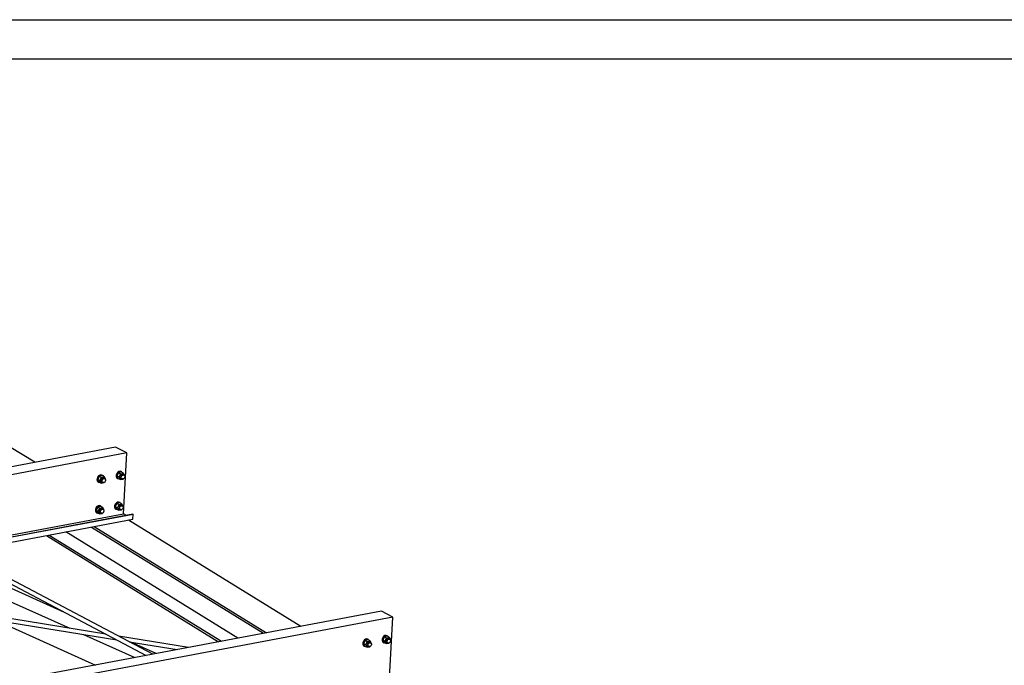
# Paper-space layout 'A0 Advance Steel' of a CAD drawing. Header units: millimetres. Extents: x -21 to 1320, y -7 to 928.
# Tile 76 of 134: x 995 to 1046, y 186 to 219. Entities that reach past the tile are written whole.
import ezdxf

# ---------------------------------------------------------------- set-up
doc = ezdxf.new("R2010")
doc.units = ezdxf.units.MM
doc.layers.get('0').update_dxf_attribs({"linetype": 'CONTINUOUS'})
doc.layers.add('AS_Belki', color=145, linetype='CONTINUOUS')
doc.layers.add('AS_Sruby', color=9, linetype='CONTINUOUS')

psp = doc.layouts.new('A0 Advance Steel')

# ---------------------------------------------------------------- linework, layer by layer
at = {"color": 3, "ltscale": 0.25}
for points in [[(615.595, 29.995), (615.595, 218.595), (1093.195, 218.595), (1093.195, 29.995), (615.595, 29.995)], [(617.595, 31.995), (617.595, 216.595), (1091.195, 216.595), (1091.195, 31.995), (617.595, 31.995)]]:
    psp.add_lwpolyline(points, dxfattribs=at)
at = {"layer": 'AS_Belki', "linetype": 'Continuous', "ltscale": 0.25}
for p, q in [((1000.123, 196.77), (955.269, 188.32)), ((1000.696, 196.468), (955.269, 187.91)), ((995.988, 195.991), (994.703, 196.783)), ((1000.696, 196.468), (1000.123, 196.77)), ((1000.531, 193.364), (1000.696, 196.468)), ((991.601, 191.681), (1000.531, 193.364)), ((1001.001, 193.341), (991.756, 191.599)), ((1001.02, 193.331), (991.775, 191.589)), ((1000.686, 193.282), (1000.531, 193.364)), ((1001.02, 193.331), (1001.001, 193.341)), ((1001.007, 193.08), (1001.02, 193.331)), ((1002.017, 186.187), (989.296, 192.897)), ((992.122, 191.406), (1001.007, 193.08)), ((1009.584, 187.613), (1000.781, 193.038)), ((989.168, 192.73), (1001.69, 186.126)), ((996.728, 192.274), (1005.532, 186.85)), ((1006.374, 187.008), (997.571, 192.433)), ((998.886, 192.681), (1007.689, 187.256)), ((999.031, 192.708), (1007.834, 187.283)), ((996.584, 192.247), (1005.387, 186.822)), ((997.514, 188.328), (992.696, 190.494)), ((992.08, 190.074), (997.778, 187.511)), ((1013.715, 188.391), (955.269, 177.38)), ((1014.288, 188.089), (1013.715, 188.391)), ((1014.288, 188.089), (955.269, 176.97)), ((993.376, 188.019), (1000.181, 186.921)), ((999.628, 187.213), (993.407, 188.217)), ((994.024, 187.915), (999.092, 185.636)), ((1014.122, 184.985), (1014.288, 188.089)), ((998.481, 187.196), (1001.105, 186.016)), ((1003.847, 186.532), (1000.268, 187.11)), ((1000.821, 186.818), (1003.268, 186.423)), ((1002.199, 186.222), (1000.902, 186.805))]:
    psp.add_line(p, q, dxfattribs=at)
at = {"layer": 'AS_Sruby', "linetype": 'Continuous', "ltscale": 0.25}
for p, q in [((999.434, 195.302), (999.289, 195.274)), ((999.453, 195.316), (999.43, 195.328)), ((999.547, 195.242), (999.434, 195.302)), ((1000.27, 195.459), (1000.189, 195.3)), ((1000.189, 195.3), (1000.255, 195.169)), ((1000.189, 195.3), (1000.302, 195.241)), ((1000.416, 195.487), (1000.27, 195.459)), ((1000.27, 195.459), (1000.383, 195.4)), ((1000.302, 195.241), (1000.383, 195.4)), ((1000.383, 195.4), (1000.529, 195.427)), ((1000.434, 195.501), (1000.412, 195.513)), ((1000.529, 195.427), (1000.416, 195.487)), ((1000.538, 195.34), (1000.487, 195.367)), ((1000.594, 195.296), (1000.529, 195.427)), ((1000.584, 195.276), (1000.594, 195.296)), ((999.289, 195.274), (999.208, 195.115)), ((999.208, 195.115), (999.273, 194.984)), ((999.208, 195.115), (999.321, 195.056)), ((999.232, 194.981), (999.254, 194.969)), ((999.273, 194.984), (999.386, 194.924)), ((999.289, 195.274), (999.402, 195.215)), ((999.321, 195.056), (999.402, 195.215)), ((999.386, 194.924), (999.321, 195.056)), ((999.386, 194.924), (999.532, 194.952)), ((999.402, 195.215), (999.547, 195.242)), ((999.428, 194.984), (999.48, 194.957)), ((999.556, 195.155), (999.505, 195.182)), ((999.532, 194.952), (999.54, 194.967)), ((999.613, 195.111), (999.547, 195.242)), ((999.603, 195.091), (999.613, 195.111)), ((1000.213, 195.166), (1000.236, 195.154)), ((1000.255, 195.169), (1000.368, 195.109)), ((1000.368, 195.109), (1000.302, 195.241)), ((1000.368, 195.109), (1000.514, 195.137)), ((1000.41, 195.169), (1000.461, 195.142)), ((1000.514, 195.137), (1000.521, 195.152)), ((1000.187, 193.891), (1000.106, 193.732)), ((1000.332, 193.919), (1000.187, 193.891)), ((1000.187, 193.891), (1000.3, 193.832)), ((1000.219, 193.673), (1000.3, 193.832)), ((1000.3, 193.832), (1000.445, 193.859)), ((1000.351, 193.933), (1000.328, 193.946)), ((1000.445, 193.859), (1000.332, 193.919)), ((1000.454, 193.772), (1000.403, 193.799)), ((1000.511, 193.728), (1000.445, 193.859)), ((999.205, 193.707), (999.124, 193.548)), ((999.124, 193.548), (999.189, 193.416)), ((999.124, 193.548), (999.237, 193.488)), ((999.148, 193.414), (999.171, 193.401)), ((999.189, 193.416), (999.303, 193.356)), ((999.351, 193.734), (999.205, 193.707)), ((999.205, 193.707), (999.318, 193.647)), ((999.237, 193.488), (999.318, 193.647)), ((999.303, 193.356), (999.237, 193.488)), ((999.303, 193.356), (999.448, 193.384)), ((999.318, 193.647), (999.464, 193.674)), ((999.345, 193.416), (999.396, 193.389)), ((999.369, 193.749), (999.346, 193.761)), ((999.464, 193.674), (999.351, 193.734)), ((999.473, 193.587), (999.422, 193.614)), ((999.448, 193.384), (999.456, 193.399)), ((999.529, 193.543), (999.464, 193.674)), ((999.519, 193.524), (999.529, 193.543)), ((1000.106, 193.732), (1000.171, 193.601)), ((1000.106, 193.732), (1000.219, 193.673)), ((1000.13, 193.598), (1000.152, 193.586)), ((1000.171, 193.601), (1000.284, 193.541)), ((1000.284, 193.541), (1000.219, 193.673)), ((1000.284, 193.541), (1000.43, 193.569)), ((1000.326, 193.601), (1000.378, 193.574)), ((1000.43, 193.569), (1000.438, 193.584)), ((1000.501, 193.709), (1000.511, 193.728)), ((1012.88, 186.896), (1012.799, 186.737)), ((1012.799, 186.737), (1012.864, 186.605)), ((1012.799, 186.737), (1012.912, 186.677)), ((1013.026, 186.923), (1012.88, 186.896)), ((1012.88, 186.896), (1012.993, 186.836)), ((1012.912, 186.677), (1012.993, 186.836)), ((1012.993, 186.836), (1013.139, 186.863)), ((1013.044, 186.938), (1013.021, 186.95)), ((1013.139, 186.863), (1013.026, 186.923)), ((1013.148, 186.776), (1013.096, 186.803)), ((1013.204, 186.732), (1013.139, 186.863)), ((1013.194, 186.713), (1013.204, 186.732)), ((1013.861, 187.08), (1013.781, 186.921)), ((1013.781, 186.921), (1013.846, 186.79)), ((1013.781, 186.921), (1013.894, 186.862)), ((1013.804, 186.787), (1013.827, 186.775)), ((1013.846, 186.79), (1013.959, 186.73)), ((1014.007, 187.108), (1013.861, 187.08)), ((1013.861, 187.08), (1013.974, 187.021)), ((1013.894, 186.862), (1013.974, 187.021)), ((1013.959, 186.73), (1013.894, 186.862)), ((1013.959, 186.73), (1014.105, 186.758)), ((1013.974, 187.021), (1014.12, 187.048)), ((1014.001, 186.79), (1014.052, 186.763)), ((1014.026, 187.122), (1014.003, 187.135)), ((1014.12, 187.048), (1014.007, 187.108)), ((1014.129, 186.961), (1014.078, 186.988)), ((1014.105, 186.758), (1014.113, 186.773)), ((1014.185, 186.917), (1014.12, 187.048)), ((1014.176, 186.898), (1014.185, 186.917)), ((1012.823, 186.603), (1012.846, 186.59)), ((1012.864, 186.605), (1012.977, 186.545)), ((1012.977, 186.545), (1012.912, 186.677)), ((1012.977, 186.545), (1013.123, 186.573)), ((1013.02, 186.605), (1013.071, 186.578)), ((1013.123, 186.573), (1013.131, 186.588))]:
    psp.add_line(p, q, dxfattribs=at)
at = {"layer": 'AS_Sruby', "linetype": 'Continuous', "ltscale": 0.25, "extrusion": (0.573065, -0.302263, 0.761731)}
for centre in [(639.456, -604.708, 514.337), (638.835, -604.112, 513.83), (638.03, -605.209, 514.763), (637.409, -604.613, 514.256), (637.764, -616.247, 524.152), (638.386, -616.843, 524.658)]:
    psp.add_circle(centre, 0.107, dxfattribs=at)
for centre, radius, start, end in [((638.835, -603.951, 513.693), 0.2, 357.4426, 177.4426), ((639.456, -604.547, 514.2), 0.2, 357.4426, 177.4426), ((639.456, -604.664, 514.299), 0.107, 8.6926, 188.6926), ((638.835, -604.068, 513.793), 0.107, 8.6926, 188.6926), ((637.409, -604.452, 514.119), 0.2, 357.4426, 177.4426), ((638.03, -605.048, 514.626), 0.2, 357.4426, 177.4426), ((638.03, -605.165, 514.725), 0.107, 8.6926, 188.6926), ((637.409, -604.569, 514.219), 0.107, 8.6926, 188.6926), ((637.764, -616.086, 524.014), 0.2, 357.4426, 177.4426), ((637.764, -616.203, 524.114), 0.107, 8.6926, 188.6926), ((638.386, -616.682, 524.521), 0.2, 357.4426, 177.4426), ((638.386, -616.799, 524.621), 0.107, 8.6926, 188.6926)]:
    psp.add_arc(centre, radius, start, end, dxfattribs=at)
at = {"layer": 'AS_Sruby', "linetype": 'Continuous', "ltscale": 0.25, "extrusion": (-0.573065, 0.302263, -0.761731)}
for centre, start, end in [((-638.835, -603.971, -513.71), 333.5975, 206.6717), ((-639.456, -604.567, -514.217), 333.5975, 206.6718), ((-637.409, -604.472, -514.136), 333.5975, 206.6717), ((-638.03, -605.067, -514.643), 333.5975, 206.6717), ((-637.764, -616.106, -524.031), 333.5974, 206.6717), ((-638.386, -616.701, -524.538), 333.5974, 206.6716)]:
    psp.add_arc(centre, 0.2, start, end, dxfattribs=at)

doc.saveas('drawing.dxf')
